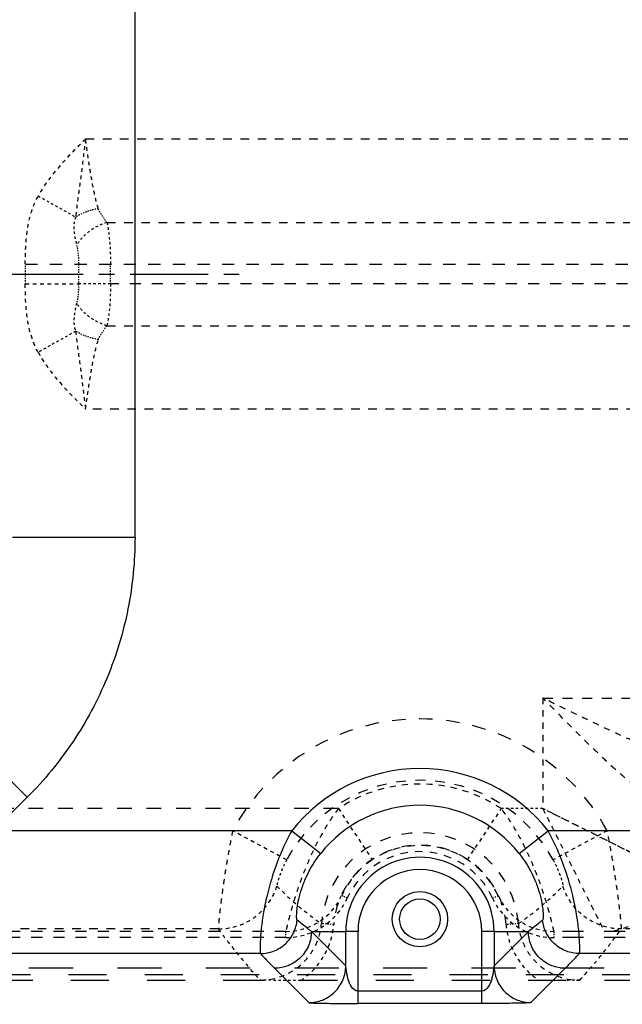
# Model space of a CAD drawing. Header units: millimetres. Extents: x 14186 to 17588, y 1400 to 3805.
# Tile 23 of 256: x 16173 to 16222, y 2661 to 2741. Entities that reach past the tile are written whole.
import ezdxf

# ---------------------------------------------------------------- set-up
doc = ezdxf.new("R2010")
doc.units = ezdxf.units.MM
doc.linetypes.add('CENTER', pattern=[2, 1.25, -0.25, 0.25, -0.25])
doc.linetypes.add('HIDDEN', pattern=[0.2, 0.1, -0.1])
doc.layers.add('DEFAULT_2', color=8, linetype='HIDDEN')
doc.layers.add('dim', color=82, linetype='Continuous', lineweight=9)
doc.styles.get("Standard").update_dxf_attribs({"font": 'arial.ttf'})
doc.dimstyles.new('ISO-25', dxfattribs={"dimtxt": 2.5, "dimasz": 2.5, "dimexe": 1.25, "dimexo": 0.625, "dimtad": 1, "dimtxsty": 'Standard', "dimcen": 2.5, "dimadec": 0, "dimazin": 0, "dimtfac": 1, "dimtmove": 0, "dimatfit": 3, "dimfxl": 1, "dimarcsym": 0})

# ---------------------------------------------------------------- blocks, each defined once
blk = doc.blocks.new('*D28')
at = {"layer": 'Defpoints', "color": 0, "transparency": 16777216}
for p in [(17217.995, 2998.669), (16133.681, 2441.691)]:
    blk.add_point(p, dxfattribs=at)
at = {"layer": 'dim', "color": 0, "linetype": 'Continuous', "lineweight": -2, "transparency": 16777216}
for p, q in [((17380.14, 3081.958), (17239.343, 3009.635)), ((16133.681, 2441.691), (17217.995, 2998.669)), ((16112.333, 2430.725), (16090.984, 2419.759))]:
    blk.add_line(p, q, dxfattribs=at)
at = {"layer": 'dim', "color": 0, "transparency": 16777216}
for points in [[(17237.515, 3013.193), (17241.17, 3006.077), (17217.995, 2998.669)], [(16110.505, 2434.283), (16114.16, 2427.167), (16133.681, 2441.691)]]:
    blk.add_solid(points, dxfattribs=at)
at = {"layer": 'dim', "color": 0, "transparency": 16777216, "insert": (17310.293, 3070.985), "char_height": 30, "attachment_point": 5, "rotation": 27.18816}
blk.add_mtext('∅1219', dxfattribs=at)

msp = doc.modelspace()

# ---------------------------------------------------------------- linework, layer by layer
at = {"color": 7, "linetype": 'Continuous'}
for p, q in [((16182.663, 2698.765), (16182.663, 2741.595)), ((16172.687, 2698.765), (16182.663, 2698.765)), ((16173.904, 2677.61), (16166.848, 2684.661)), ((16171.172, 2674.876), (16173.904, 2677.609)), ((16195.411, 2674.876), (16171.172, 2674.876)), ((16195.411, 2674.876), (16197.768, 2673.024)), ((16213.907, 2673.024), (16216.264, 2674.876)), ((16295.838, 2674.876), (16216.264, 2674.876)), ((16199.803, 2663.886), (16197.01, 2666.68)), ((16197.01, 2666.68), (16199.803, 2666.68)), ((16199.803, 2663.886), (16199.803, 2666.68)), ((16200.803, 2666.68), (16199.803, 2666.68)), ((16200.803, 2660.821), (16200.803, 2666.68)), ((16210.873, 2660.821), (16210.873, 2666.68)), ((16211.872, 2666.68), (16210.873, 2666.68)), ((16211.872, 2666.68), (16211.872, 2663.886)), ((16214.666, 2666.68), (16211.872, 2663.886)), ((16211.872, 2666.68), (16214.666, 2666.68)), ((16192.866, 2664.883), (16171.172, 2664.883)), ((16314.611, 2664.883), (16218.809, 2664.883)), ((16194.012, 2663.682), (16196.805, 2660.888)), ((16214.87, 2660.888), (16217.664, 2663.682)), ((16210.873, 2661.82), (16200.803, 2661.82)), ((16210.873, 2660.821), (16200.803, 2660.821))]:
    msp.add_line(p, q, dxfattribs=at)
for centre, radius in [((16675.838, 2720.18), 609.5), ((16675.838, 2720.18), 550), ((16400.838, 2720.18), 275)]:
    msp.add_circle(centre, radius)
for radius in [2.25, 1.65]:
    msp.add_circle((16205.838, 2667.68), radius, dxfattribs=at)
for radius, start, end in [(13.263, 38.1713, 141.8287), (10.265, 38.1713, 141.8287), (6.034, 0.00001, 180.00004), (5.035, 0, 180)]:
    msp.add_arc((16205.838, 2666.68), radius, start, end, dxfattribs=at)
for points, knots in [([(16182.663, 2698.765), (16182.663, 2696.81), (16182.278, 2692.89), (16180.565, 2687.243), (16177.785, 2682.037), (16175.286, 2678.992), (16173.904, 2677.609)], [0, 0, 0, 0, 0.25, 0.5, 0.75, 1, 1, 1, 1]), ([(16195.411, 2674.876), (16195.096, 2674.304), (16194.533, 2673.141), (16193.874, 2671.376), (16193.401, 2669.687), (16193.094, 2668.161), (16192.941, 2667.029), (16192.873, 2666.265), (16192.845, 2665.812), (16192.835, 2665.449), (16192.832, 2665.174), (16192.846, 2664.999), (16192.851, 2664.906), (16192.866, 2664.883)], [0, 0, 0, 0, 0.188141, 0.370871, 0.541315, 0.692508, 0.818173, 0.869844, 0.913393, 0.94843, 0.974658, 0.991855, 1, 1, 1, 1]), ([(16218.809, 2664.883), (16218.824, 2664.906), (16218.83, 2664.999), (16218.843, 2665.174), (16218.841, 2665.449), (16218.83, 2665.812), (16218.802, 2666.265), (16218.735, 2667.029), (16218.581, 2668.162), (16218.274, 2669.687), (16217.801, 2671.377), (16217.142, 2673.141), (16216.58, 2674.304), (16216.264, 2674.876)], [0, 0, 0, 0, 0.008148, 0.025344, 0.051565, 0.086612, 0.130148, 0.181822, 0.30748, 0.458711, 0.629134, 0.811899, 1, 1, 1, 1]), ([(16195.852, 2667.604), (16195.839, 2667.615), (16195.827, 2667.666), (16195.814, 2667.758), (16195.81, 2667.904), (16195.814, 2668.097), (16195.829, 2668.339), (16195.873, 2668.752), (16195.985, 2669.37), (16196.22, 2670.206), (16196.726, 2671.493), (16197.303, 2672.432), (16197.768, 2673.024)], [0, 0, 0, 0, 0.008238, 0.024518, 0.049134, 0.082125, 0.123424, 0.172741, 0.294244, 0.443886, 0.615692, 1, 1, 1, 1]), ([(16213.907, 2673.024), (16214.372, 2672.432), (16214.949, 2671.493), (16215.456, 2670.206), (16215.69, 2669.37), (16215.802, 2668.752), (16215.847, 2668.339), (16215.862, 2668.097), (16215.866, 2667.904), (16215.861, 2667.758), (16215.848, 2667.666), (16215.836, 2667.615), (16215.824, 2667.604)], [0, 0, 0, 0, 0.384318, 0.556124, 0.705762, 0.827262, 0.876577, 0.917876, 0.950866, 0.975482, 0.991761, 1, 1, 1, 1]), ([(16192.866, 2664.883), (16193.226, 2664.883), (16193.973, 2665.02), (16194.948, 2665.624), (16195.622, 2666.538), (16195.819, 2667.256), (16195.852, 2667.604)], [0, 0, 0, 0, 0.244606, 0.504628, 0.762089, 1, 1, 1, 1]), ([(16197.01, 2666.68), (16196.91, 2666.754), (16196.517, 2667.053), (16196.133, 2667.365), (16195.852, 2667.604)], [0, 0, 0, 0, 0.252034, 1, 1, 1, 1]), ([(16215.824, 2667.604), (16215.73, 2667.525), (16215.352, 2667.208), (16214.963, 2666.902), (16214.666, 2666.68)], [0, 0, 0, 0, 0.248085, 1, 1, 1, 1]), ([(16218.809, 2664.883), (16218.452, 2664.883), (16217.707, 2665.018), (16216.732, 2665.619), (16216.055, 2666.534), (16215.856, 2667.255), (16215.824, 2667.604)], [0, 0, 0, 0, 0.243372, 0.502936, 0.760875, 1, 1, 1, 1]), ([(16197.01, 2666.68), (16197.009, 2666.306), (16196.859, 2665.519), (16196.19, 2664.502), (16195.173, 2663.832), (16194.386, 2663.682), (16194.012, 2663.682)], [0, 0, 0, 0, 0.240083, 0.5, 0.759918, 1, 1, 1, 1]), ([(16217.664, 2663.682), (16217.289, 2663.682), (16216.502, 2663.832), (16215.486, 2664.502), (16214.816, 2665.519), (16214.666, 2666.306), (16214.666, 2666.68)], [0, 0, 0, 0, 0.240083, 0.5, 0.759918, 1, 1, 1, 1]), ([(16192.866, 2664.883), (16192.958, 2664.782), (16193.332, 2664.375), (16193.717, 2663.977), (16194.012, 2663.682)], [0, 0, 0, 0, 0.245894, 1, 1, 1, 1]), ([(16217.664, 2663.682), (16217.763, 2663.781), (16218.152, 2664.175), (16218.531, 2664.578), (16218.809, 2664.883)], [0, 0, 0, 0, 0.254125, 1, 1, 1, 1]), ([(16196.805, 2660.888), (16197.18, 2660.889), (16197.966, 2661.039), (16198.983, 2661.708), (16199.653, 2662.725), (16199.803, 2663.512), (16199.803, 2663.886)], [0, 0, 0, 0, 0.240082, 0.5, 0.759917, 1, 1, 1, 1]), ([(16200.803, 2661.82), (16200.59, 2661.82), (16200.301, 2662.089), (16200.103, 2662.474), (16199.992, 2662.806), (16199.915, 2663.142), (16199.864, 2663.46), (16199.824, 2663.705), (16199.814, 2663.843), (16199.803, 2663.886)], [0, 0, 0, 0, 0.262852, 0.403369, 0.54741, 0.692246, 0.829938, 0.945232, 1, 1, 1, 1]), ([(16211.872, 2663.886), (16211.861, 2663.843), (16211.851, 2663.705), (16211.811, 2663.46), (16211.76, 2663.142), (16211.683, 2662.806), (16211.572, 2662.474), (16211.375, 2662.089), (16211.085, 2661.82), (16210.873, 2661.82)], [0, 0, 0, 0, 0.054768, 0.170062, 0.307754, 0.45259, 0.596631, 0.737148, 1, 1, 1, 1]), ([(16211.872, 2663.886), (16211.872, 2663.512), (16212.023, 2662.725), (16212.692, 2661.708), (16213.709, 2661.039), (16214.496, 2660.889), (16214.87, 2660.888)], [0, 0, 0, 0, 0.240083, 0.5, 0.759918, 1, 1, 1, 1]), ([(16196.805, 2660.888), (16196.809, 2660.885), (16196.825, 2660.882), (16196.856, 2660.876), (16196.904, 2660.872), (16196.998, 2660.865), (16197.146, 2660.858), (16197.352, 2660.851), (16197.589, 2660.844), (16197.94, 2660.837), (16198.406, 2660.83), (16198.987, 2660.824), (16199.586, 2660.821), (16200.193, 2660.82), (16200.6, 2660.821), (16200.803, 2660.821)], [0, 0, 0, 0, 0.003751, 0.011718, 0.023869, 0.03995, 0.082256, 0.134986, 0.194863, 0.259574, 0.398257, 0.544629, 0.695305, 0.847625, 1, 1, 1, 1]), ([(16214.87, 2660.888), (16214.867, 2660.885), (16214.85, 2660.882), (16214.82, 2660.876), (16214.771, 2660.872), (16214.678, 2660.865), (16214.529, 2660.858), (16214.323, 2660.851), (16214.087, 2660.844), (16213.736, 2660.837), (16213.269, 2660.83), (16212.688, 2660.824), (16212.089, 2660.821), (16211.482, 2660.82), (16211.076, 2660.821), (16210.873, 2660.821)], [0, 0, 0, 0, 0.003751, 0.011718, 0.02387, 0.03995, 0.082256, 0.134986, 0.194863, 0.259574, 0.398257, 0.544629, 0.695305, 0.847625, 1, 1, 1, 1])]:
    msp.add_open_spline(points, degree=3, knots=knots, dxfattribs=at)
at = {"layer": 'DEFAULT_2', "color": 8, "linetype": 'HIDDEN', "ltscale": 7}
for p, q in [((16178.641, 2731.18), (16234.539, 2731.18)), ((16180.38, 2724.381), (16234.539, 2724.381)), ((16180.38, 2715.979), (16234.539, 2715.979)), ((16234.539, 2709.18), (16178.641, 2709.18)), ((16189.446, 2666.881), (16171.172, 2666.881))]:
    msp.add_line(p, q, dxfattribs=at)
at = {"layer": 'DEFAULT_2', "color": 8, "linetype": 'HIDDEN', "ltscale": 2}
for p, q in [((16174.784, 2726.544), (16177.843, 2724.829)), ((16180.67, 2719.378), (16178.072, 2719.378)), ((16177.843, 2715.531), (16174.784, 2713.815)), ((16215.838, 2676.68), (16212.471, 2676.68))]:
    msp.add_line(p, q, dxfattribs=at)
at = {"layer": 'DEFAULT_2', "color": 8, "linetype": 'HIDDEN'}
for p, q in [((16173.742, 2719.378), (16173.742, 2720.982)), ((16178.072, 2720.982), (16178.072, 2719.378)), ((16180.67, 2719.378), (16180.67, 2720.982))]:
    msp.add_line(p, q, dxfattribs=at)
at = {"layer": 'DEFAULT_2', "color": 8, "linetype": 'HIDDEN', "ltscale": 10}
msp.add_line((16173.742, 2720.982), (16251.536, 2720.982), dxfattribs=at)
at = {"layer": 'DEFAULT_2', "color": 1, "linetype": 'CENTER', "ltscale": 5.08}
msp.add_line((16060.338, 2720.18), (16191.338, 2720.18), dxfattribs=at)
at = {"layer": 'DEFAULT_2', "color": 8, "linetype": 'HIDDEN', "ltscale": 3}
for p, q in [((16173.742, 2719.378), (16178.072, 2719.378)), ((16199.204, 2676.68), (16201.968, 2672.513)), ((16209.707, 2672.513), (16212.471, 2676.68)), ((16195.004, 2672.509), (16190.604, 2674.876)), ((16221.072, 2674.876), (16216.671, 2672.509))]:
    msp.add_line(p, q, dxfattribs=at)
at = {"layer": 'DEFAULT_2', "color": 8, "linetype": 'HIDDEN', "ltscale": 9}
for p, q in [((16251.536, 2719.378), (16180.67, 2719.378)), ((16194.929, 2666.68), (16125.838, 2666.68)), ((16194.929, 2666.18), (16125.838, 2666.18))]:
    msp.add_line(p, q, dxfattribs=at)
at = {"layer": 'DEFAULT_2', "color": 8, "linetype": 'HIDDEN', "ltscale": 5}
msp.add_line((16215.838, 2685.68), (16215.838, 2676.68), dxfattribs=at)
at = {"layer": 'DEFAULT_2', "color": 8, "linetype": 'HIDDEN', "ltscale": 8}
msp.add_line((16215.838, 2685.68), (16241.338, 2685.68), dxfattribs=at)
at = {"layer": 'DEFAULT_2', "color": 8, "linetype": 'HIDDEN', "ltscale": 12}
msp.add_line((16199.204, 2676.68), (16159.515, 2676.68), dxfattribs=at)
at = {"layer": 'DEFAULT_2', "color": 8, "linetype": 'HIDDEN', "ltscale": 4}
msp.add_line((16225.838, 2671.68), (16215.838, 2676.68), dxfattribs=at)
at = {"layer": 'DEFAULT_2', "color": 8, "linetype": 'HIDDEN', "ltscale": 0.4}
for p, q in [((16199.929, 2669.388), (16199.474, 2669.597)), ((16211.747, 2669.388), (16212.201, 2669.597)), ((16194.929, 2666.18), (16194.929, 2666.68)), ((16216.746, 2666.18), (16216.746, 2666.68))]:
    msp.add_line(p, q, dxfattribs=at)
at = {"layer": 'DEFAULT_2', "color": 8, "linetype": 'HIDDEN', "ltscale": 0.7}
for p, q in [((16198.825, 2667.237), (16197.829, 2667.316)), ((16213.847, 2667.316), (16212.851, 2667.237))]:
    msp.add_line(p, q, dxfattribs=at)
at = {"layer": 'DEFAULT_2', "color": 8, "linetype": 'HIDDEN', "ltscale": 17}
for p, q in [((16348.338, 2666.68), (16216.746, 2666.68)), ((16348.338, 2666.18), (16216.746, 2666.18))]:
    msp.add_line(p, q, dxfattribs=at)
at = {"layer": 'DEFAULT_2', "color": 8, "linetype": 'HIDDEN', "ltscale": 13}
msp.add_line((16325.257, 2666.881), (16222.229, 2666.881), dxfattribs=at)
at = {"layer": 'DEFAULT_2', "color": 8, "linetype": 'HIDDEN', "ltscale": 36}
msp.add_line((16400.838, 2663.68), (16115.254, 2663.68), dxfattribs=at)
at = {"layer": 'DEFAULT_2', "color": 8, "linetype": 'HIDDEN', "ltscale": 31}
for p, q in [((16115.254, 2663.18), (16361.011, 2663.18)), ((16360.341, 2662.68), (16115.253, 2662.68))]:
    msp.add_line(p, q, dxfattribs=at)
at = {"layer": 'DEFAULT_2', "color": 8, "linetype": 'HIDDEN', "ltscale": 4}
msp.add_lwpolyline([(16225.298, 2671.95), (16224.992, 2672.103), (16224.617, 2672.29), (16224.174, 2672.512), (16223.666, 2672.767), (16223.097, 2673.051), (16222.471, 2673.363), (16221.791, 2673.704), (16221.059, 2674.069), (16220.279, 2674.459), (16219.457, 2674.872), (16218.595, 2675.301), (16217.7, 2675.744), (16216.778, 2676.204), (16215.838, 2676.68)], dxfattribs=at)
at = {"layer": 'DEFAULT_2', "color": 8, "linetype": 'HIDDEN', "ltscale": 11}
msp.add_arc((16205.838, 2666.68), 17.299, 28.28261, 151.71739, dxfattribs=at)
at = {"layer": 'DEFAULT_2', "color": 8, "linetype": 'HIDDEN', "ltscale": 8}
for radius, start, end in [(12.302, 28.28261, 151.71739), (7.035, 4.5417, 175.4583)]:
    msp.add_arc((16205.838, 2666.68), radius, start, end, dxfattribs=at)
at = {"layer": 'DEFAULT_2', "color": 8, "linetype": 'HIDDEN', "ltscale": 5}
msp.add_arc((16205.838, 2666.68), 12, 56.44247, 123.55761, dxfattribs=at)
at = {"layer": 'DEFAULT_2', "color": 8, "linetype": 'HIDDEN', "ltscale": 9}
msp.add_arc((16205.838, 2666.68), 8.034, 4.52463, 175.4817, dxfattribs=at)
at = {"layer": 'DEFAULT_2', "color": 8, "linetype": 'HIDDEN', "ltscale": 6}
for radius, start in [(7, 24.62431), (6.5, 24.62432)]:
    msp.add_arc((16205.838, 2666.68), radius, start, 155.37568, dxfattribs=at)
at = {"layer": 'DEFAULT_2', "color": 8, "linetype": 'HIDDEN', "ltscale": 4}
msp.add_arc((16220.838, 2671.68), 5, 270, 0, dxfattribs=at)
at = {"layer": 'DEFAULT_2', "color": 8, "linetype": 'HIDDEN', "ltscale": 3}
for centre, radius, start, end in [((16194.929, 2671.68), 5, 270, 335.37568), ((16194.929, 2671.68), 5.5, 270.00002, 335.37568), ((16216.746, 2671.68), 5.5, 204.62432, 269.99998), ((16216.746, 2671.68), 5, 204.62432, 270)]:
    msp.add_arc(centre, radius, start, end, dxfattribs=at)
for points, knots in [([(16178.641, 2731.18), (16178.304, 2730.843), (16176.882, 2729.424), (16175.535, 2727.884), (16174.784, 2726.544)], [0, 0, 0, 0, 0.236778, 1, 1, 1, 1]), ([(16178.641, 2731.18), (16178.572, 2730.635), (16178.435, 2729.554), (16178.242, 2727.947), (16178.026, 2726.378), (16177.879, 2725.343), (16177.843, 2724.829)], [0, 0, 0, 0, 0.257376, 0.510819, 0.758567, 1, 1, 1, 1]), ([(16179.678, 2725.503), (16179.548, 2725.916), (16179.336, 2726.801), (16178.991, 2728.695), (16178.783, 2730.173), (16178.641, 2731.18)], [0, 0, 0, 0, 0.225103, 0.471694, 1, 1, 1, 1]), ([(16173.742, 2720.982), (16173.734, 2721.458), (16173.755, 2722.292), (16173.858, 2723.479), (16174.077, 2724.892), (16174.448, 2725.915), (16174.784, 2726.544)], [0, 0, 0, 0, 0.25, 0.437783, 0.625421, 1, 1, 1, 1]), ([(16174.784, 2713.816), (16174.56, 2714.236), (16174.092, 2715.341), (16173.789, 2717.236), (16173.73, 2718.664), (16173.742, 2719.378)], [0, 0, 0, 0, 0.25021, 0.624989, 1, 1, 1, 1]), ([(16177.843, 2715.531), (16177.882, 2715.017), (16178.028, 2713.983), (16178.241, 2712.413), (16178.436, 2710.806), (16178.574, 2709.725), (16178.641, 2709.18)], [0, 0, 0, 0, 0.241515, 0.489213, 0.742651, 1, 1, 1, 1]), ([(16178.641, 2709.18), (16178.784, 2710.187), (16178.991, 2711.665), (16179.336, 2713.559), (16179.548, 2714.444), (16179.678, 2714.857)], [0, 0, 0, 0, 0.528317, 0.774926, 1, 1, 1, 1]), ([(16174.784, 2713.816), (16175.048, 2713.344), (16176.161, 2711.655), (16177.598, 2710.222), (16178.641, 2709.18)], [0, 0, 0, 0, 0.268349, 1, 1, 1, 1]), ([(16189.446, 2666.881), (16189.974, 2666.882), (16191.053, 2667.056), (16192.497, 2667.814), (16193.6, 2668.963), (16194.058, 2669.898), (16194.208, 2670.368)], [0, 0, 0, 0, 0.25213, 0.511472, 0.764638, 1, 1, 1, 1]), ([(16194.207, 2670.366), (16194.484, 2670.088), (16195.619, 2668.99), (16196.846, 2667.981), (16197.828, 2667.314)], [0, 0, 0, 0, 0.248336, 1, 1, 1, 1]), ([(16213.847, 2667.317), (16214.176, 2667.54), (16215.456, 2668.468), (16216.633, 2669.532), (16217.468, 2670.368)], [0, 0, 0, 0, 0.252019, 1, 1, 1, 1]), ([(16222.229, 2666.881), (16221.704, 2666.882), (16220.629, 2667.054), (16219.187, 2667.808), (16218.079, 2668.957), (16217.618, 2669.896), (16217.468, 2670.368)], [0, 0, 0, 0, 0.250706, 0.509565, 0.763275, 1, 1, 1, 1]), ([(16196.122, 2662.68), (16196.504, 2662.93), (16197.215, 2663.517), (16198.039, 2664.623), (16198.617, 2665.876), (16198.788, 2666.782), (16198.825, 2667.237)], [0, 0, 0, 0, 0.249991, 0.499988, 0.749985, 1, 1, 1, 1]), ([(16212.851, 2667.237), (16212.888, 2666.782), (16213.059, 2665.876), (16213.636, 2664.623), (16214.46, 2663.517), (16215.172, 2662.93), (16215.553, 2662.68)], [0, 0, 0, 0, 0.250016, 0.500012, 0.750009, 1, 1, 1, 1]), ([(16189.446, 2666.881), (16189.702, 2666.532), (16190.357, 2665.646), (16191.485, 2664.251), (16192.376, 2663.223), (16192.846, 2662.715)], [0, 0, 0, 0, 0.241551, 0.614118, 1, 1, 1, 1]), ([(16218.829, 2662.715), (16219.145, 2663.056), (16219.899, 2663.912), (16221.047, 2665.29), (16221.844, 2666.354), (16222.229, 2666.881)], [0, 0, 0, 0, 0.258986, 0.635903, 1, 1, 1, 1])]:
    msp.add_open_spline(points, degree=3, knots=knots, dxfattribs=at)
at = {"layer": 'DEFAULT_2', "color": 8, "linetype": 'HIDDEN'}
for points, knots in [([(16179.678, 2725.503), (16179.512, 2725.476), (16178.873, 2725.339), (16178.255, 2725.087), (16177.843, 2724.829)], [0, 0, 0, 0, 0.25695, 1, 1, 1, 1]), ([(16177.916, 2722.538), (16177.977, 2722.299), (16178.052, 2721.779), (16178.072, 2721.257), (16178.072, 2720.982)], [0, 0, 0, 0, 0.473455, 1, 1, 1, 1]), ([(16178.072, 2719.378), (16178.072, 2719.103), (16178.052, 2718.581), (16177.977, 2718.061), (16177.916, 2717.821)], [0, 0, 0, 0, 0.526549, 1, 1, 1, 1]), ([(16179.678, 2714.857), (16179.519, 2714.883), (16178.879, 2715.019), (16178.26, 2715.269), (16177.843, 2715.531)], [0, 0, 0, 0, 0.247077, 1, 1, 1, 1])]:
    msp.add_open_spline(points, degree=3, knots=knots, dxfattribs=at)
at = {"layer": 'DEFAULT_2', "color": 8, "linetype": 'HIDDEN', "ltscale": 0.9}
for points, knots in [([(16180.38, 2724.381), (16180.238, 2724.577), (16180.028, 2724.867), (16179.798, 2725.244), (16179.704, 2725.421), (16179.678, 2725.503)], [0, 0, 0, 0, 0.548755, 0.806824, 1, 1, 1, 1]), ([(16179.678, 2714.857), (16179.704, 2714.939), (16179.798, 2715.117), (16180.028, 2715.493), (16180.238, 2715.782), (16180.38, 2715.979)], [0, 0, 0, 0, 0.193492, 0.451475, 1, 1, 1, 1])]:
    msp.add_open_spline(points, degree=3, knots=knots, dxfattribs=at)
at = {"layer": 'DEFAULT_2', "color": 8, "linetype": 'HIDDEN', "ltscale": 2}
for points, knots in [([(16177.843, 2724.829), (16177.68, 2724.471), (16177.661, 2723.653), (16177.83, 2722.907), (16177.916, 2722.538)], [0, 0, 0, 0, 0.509804, 1, 1, 1, 1]), ([(16180.38, 2724.381), (16179.868, 2724.227), (16179.131, 2723.854), (16178.351, 2723.154), (16178.038, 2722.747), (16177.916, 2722.538)], [0, 0, 0, 0, 0.512658, 0.768974, 1, 1, 1, 1]), ([(16180.38, 2724.381), (16180.494, 2723.866), (16180.632, 2722.731), (16180.67, 2721.593), (16180.67, 2720.982)], [0, 0, 0, 0, 0.463511, 1, 1, 1, 1]), ([(16180.67, 2719.378), (16180.67, 2718.767), (16180.632, 2717.629), (16180.494, 2716.494), (16180.38, 2715.979)], [0, 0, 0, 0, 0.536489, 1, 1, 1, 1]), ([(16177.916, 2717.821), (16177.831, 2717.453), (16177.658, 2716.707), (16177.685, 2715.892), (16177.843, 2715.531)], [0, 0, 0, 0, 0.490074, 1, 1, 1, 1]), ([(16180.38, 2715.979), (16179.864, 2716.134), (16179.127, 2716.509), (16178.347, 2717.209), (16178.037, 2717.615), (16177.916, 2717.821)], [0, 0, 0, 0, 0.515807, 0.771141, 1, 1, 1, 1]), ([(16195.004, 2672.509), (16194.865, 2672.25), (16194.679, 2671.866), (16194.478, 2671.365), (16194.365, 2671.047), (16194.283, 2670.782), (16194.235, 2670.6), (16194.213, 2670.488), (16194.204, 2670.43), (16194.202, 2670.394), (16194.203, 2670.372), (16194.208, 2670.368)], [0, 0, 0, 0, 0.384185, 0.555374, 0.704343, 0.825698, 0.916678, 0.950134, 0.975236, 0.991803, 1, 1, 1, 1]), ([(16216.671, 2672.509), (16216.825, 2672.222), (16217.024, 2671.806), (16217.232, 2671.274), (16217.338, 2670.962), (16217.408, 2670.72), (16217.455, 2670.541), (16217.467, 2670.44), (16217.478, 2670.38), (16217.467, 2670.369)], [0, 0, 0, 0, 0.425098, 0.602072, 0.745578, 0.855471, 0.933132, 0.980499, 1, 1, 1, 1]), ([(16196.122, 2662.681), (16195.837, 2662.681), (16194.745, 2662.686), (16193.653, 2662.702), (16192.846, 2662.715)], [0, 0, 0, 0, 0.260719, 1, 1, 1, 1]), ([(16218.829, 2662.715), (16218.567, 2662.711), (16217.475, 2662.694), (16216.383, 2662.681), (16215.553, 2662.681)], [0, 0, 0, 0, 0.240657, 1, 1, 1, 1])]:
    msp.add_open_spline(points, degree=3, knots=knots, dxfattribs=at)
at = {"layer": 'DEFAULT_2', "color": 8, "linetype": 'HIDDEN', "ltscale": 5}
for points, knots in [([(16227.837, 2680.68), (16227.477, 2680.68), (16226.663, 2680.847), (16225.389, 2681.27), (16223.947, 2681.848), (16221.853, 2682.773), (16219.138, 2684.061), (16216.95, 2685.135), (16215.838, 2685.68)], [0, 0, 0, 0, 0.082849, 0.188644, 0.30922, 0.439498, 0.715222, 1, 1, 1, 1]), ([(16225.068, 2677.68), (16224.937, 2677.68), (16224.644, 2677.747), (16224.004, 2678.049), (16223.129, 2678.67), (16222.023, 2679.598), (16220.841, 2680.684), (16219.617, 2681.866), (16217.939, 2683.536), (16216.682, 2684.818), (16215.838, 2685.68)], [0, 0, 0, 0, 0.031881, 0.071703, 0.172024, 0.291802, 0.423519, 0.562608, 0.706234, 1, 1, 1, 1])]:
    msp.add_open_spline(points, degree=3, knots=knots, dxfattribs=at)
at = {"layer": 'DEFAULT_2', "color": 8, "linetype": 'HIDDEN', "ltscale": 4}
for points, knots in [([(16199.205, 2676.68), (16198.79, 2676.132), (16198.043, 2674.994), (16197.121, 2673.233), (16196.495, 2671.77), (16196.078, 2670.656), (16195.817, 2669.893), (16195.594, 2669.191), (16195.409, 2668.562), (16195.258, 2668.014), (16195.139, 2667.555), (16195.059, 2667.231), (16195.009, 2667.021), (16194.981, 2666.902), (16194.958, 2666.809), (16194.946, 2666.748), (16194.935, 2666.712), (16194.935, 2666.696), (16194.925, 2666.682), (16194.929, 2666.68)], [0, 0, 0, 0, 0.188257, 0.37184, 0.544093, 0.623708, 0.697682, 0.765156, 0.825298, 0.877401, 0.920865, 0.955186, 0.9688, 0.979989, 0.988719, 0.994975, 0.99717, 0.998741, 1, 1, 1, 1]), ([(16216.746, 2666.68), (16216.742, 2666.68), (16216.744, 2666.697), (16216.738, 2666.711), (16216.731, 2666.749), (16216.716, 2666.809), (16216.695, 2666.902), (16216.667, 2667.021), (16216.632, 2667.166), (16216.591, 2667.336), (16216.522, 2667.612), (16216.417, 2668.014), (16216.266, 2668.562), (16216.081, 2669.191), (16215.86, 2669.893), (16215.598, 2670.656), (16215.181, 2671.77), (16214.554, 2673.232), (16213.632, 2674.994), (16212.883, 2676.13), (16212.471, 2676.68)], [0, 0, 0, 0, 0.001272, 0.002845, 0.005041, 0.011296, 0.020023, 0.031208, 0.044823, 0.060821, 0.079154, 0.122628, 0.174736, 0.234864, 0.302311, 0.376262, 0.455868, 0.628165, 0.811759, 1, 1, 1, 1]), ([(16215.838, 2676.68), (16216.151, 2676.065), (16216.757, 2674.846), (16217.643, 2673.063), (16218.359, 2671.637), (16218.895, 2670.564), (16219.263, 2669.828), (16219.601, 2669.151), (16219.908, 2668.541), (16220.176, 2668.006), (16220.401, 2667.553), (16220.56, 2667.232), (16220.665, 2667.023), (16220.727, 2666.903), (16220.773, 2666.812), (16220.814, 2666.738), (16220.823, 2666.711), (16220.842, 2666.68), (16220.838, 2666.68)], [0, 0, 0, 0, 0.185125, 0.365182, 0.534396, 0.613188, 0.687024, 0.755061, 0.816433, 0.87025, 0.915649, 0.951942, 0.966476, 0.978496, 0.987929, 0.994701, 0.99874, 1, 1, 1, 1]), ([(16190.604, 2674.876), (16190.503, 2674.375), (16190.314, 2673.386), (16190.065, 2671.942), (16189.858, 2670.6), (16189.695, 2669.41), (16189.589, 2668.536), (16189.524, 2667.947), (16189.489, 2667.599), (16189.465, 2667.318), (16189.447, 2667.108), (16189.444, 2666.971), (16189.44, 2666.902), (16189.446, 2666.881)], [0, 0, 0, 0, 0.190013, 0.373498, 0.54354, 0.693967, 0.818993, 0.870455, 0.913853, 0.948801, 0.974938, 0.992041, 1, 1, 1, 1]), ([(16222.23, 2666.881), (16222.235, 2666.902), (16222.231, 2666.971), (16222.228, 2667.108), (16222.211, 2667.318), (16222.186, 2667.599), (16222.151, 2667.947), (16222.087, 2668.536), (16221.98, 2669.41), (16221.817, 2670.6), (16221.61, 2671.942), (16221.362, 2673.386), (16221.173, 2674.374), (16221.072, 2674.876)], [0, 0, 0, 0, 0.007959, 0.02506, 0.051199, 0.086152, 0.129554, 0.181015, 0.306038, 0.456465, 0.626496, 0.809979, 1, 1, 1, 1]), ([(16192.846, 2662.715), (16193.463, 2662.714), (16194.71, 2662.948), (16196.316, 2663.953), (16197.447, 2665.473), (16197.779, 2666.697), (16197.828, 2667.313)], [0, 0, 0, 0, 0.250001, 0.499988, 0.749979, 1, 1, 1, 1]), ([(16213.847, 2667.317), (16213.895, 2666.701), (16214.227, 2665.475), (16215.358, 2663.954), (16216.964, 2662.948), (16218.212, 2662.715), (16218.829, 2662.715)], [0, 0, 0, 0, 0.250018, 0.500012, 0.749995, 1, 1, 1, 1])]:
    msp.add_open_spline(points, degree=3, knots=knots, dxfattribs=at)

# ---------------------------------------------------------------- dimensions: what is measured, and where the dimension line sits
at = {"layer": 'dim'}
dim = msp.add_diameter_dim_2p(p1=(16133.681, 2441.691), p2=(17217.995, 2998.669), dimstyle='ISO-25', override={"dimtxt": 30, "dimasz": 24, "dimexe": 5.997, "dimexo": 5.997, "dimgap": 5.997, "dimdsep": 46, "dimarcsym": 1}, dxfattribs=at)
dim.commit()
dim.dimension.update_dxf_attribs({"geometry": '*D28', "text_midpoint": (17310.293, 3070.985)})

doc.saveas('drawing.dxf')
